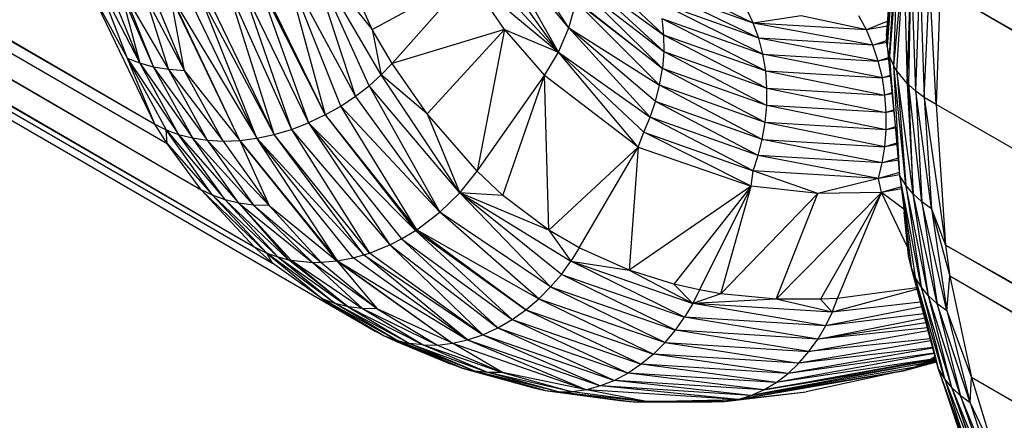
# Paper-space layout '_Isométrica' of a CAD drawing. Header units: millimetres. Extents: x -944 to 849, y -1018 to 47.
# Tile 20 of 35: x 500 to 518, y -329 to -322. Entities that reach past the tile are written whole.
import ezdxf

# ---------------------------------------------------------------- set-up
doc = ezdxf.new("R2010")
doc.units = ezdxf.units.MM

psp = doc.layouts.new('_Isométrica')

# ---------------------------------------------------------------- linework, layer by layer
at = {"color": 7, "linetype": 'Continuous', "lineweight": 25}
for p, q in [((280.014, -194.079), (502.753, -323.828)), ((280.701, -195.314), (502.753, -323.828)), ((280.701, -195.314), (502.976, -324.176)), ((280.968, -195.701), (502.976, -324.176)), ((280.968, -195.701), (503.588, -325.006)), ((281.609, -196.487), (503.588, -325.006)), ((281.609, -196.487), (504.54, -326.036)), ((282.592, -197.405), (504.54, -326.036)), ((282.592, -197.405), (504.868, -326.33)), ((282.927, -197.659), (504.868, -326.33)), ((283.646, -198.143), (504.868, -326.33)), ((283.646, -198.143), (506.717, -327.554)), ((515.93, -322.237), (516.241, -318.129)), ((516.253, -318.287), (515.929, -322.301)), ((516.253, -318.287), (515.93, -322.237)), ((516.253, -318.287), (515.939, -322.421)), ((515.979, -322.592), (516.253, -318.287)), ((515.979, -322.592), (516.299, -318.445)), ((516.299, -318.445), (515.982, -322.602)), ((510.208, -322.091), (508.992, -320.233)), ((506.664, -322.12), (505.889, -320.393)), ((510.018, -322.529), (508.875, -320.49)), ((510.208, -322.091), (508.875, -320.49)), ((506.366, -323.324), (505.511, -320.697)), ((505.511, -320.697), (506.664, -322.12)), ((506.61, -323.136), (505.511, -320.697)), ((506.83, -322.938), (505.511, -320.697)), ((516.133, -320.69), (515.982, -322.602)), ((516.059, -322.775), (516.133, -320.69)), ((510.018, -322.529), (508.736, -320.736)), ((510.376, -320.763), (511.911, -322.216)), ((516.059, -322.775), (516.24, -320.849)), ((516.114, -322.868), (516.24, -320.849)), ((516.24, -320.849), (516.299, -323.093)), ((505.089, -320.962), (505.819, -323.661)), ((506.366, -323.324), (505.089, -320.962)), ((506.102, -323.501), (505.089, -320.962)), ((510.018, -322.529), (508.577, -320.967)), ((516.299, -323.093), (516.373, -320.999)), ((516.327, -323.121), (516.373, -320.999)), ((516.455, -323.234), (516.373, -320.999)), ((504.588, -321.199), (505.522, -323.802)), ((504.588, -321.199), (505.819, -323.661)), ((504.613, -321.189), (505.819, -323.661)), ((506.664, -322.12), (508.403, -321.183)), ((507.026, -322.735), (508.403, -321.183)), ((509.047, -322.12), (508.403, -321.183)), ((508.403, -321.183), (510.018, -322.529)), ((510.393, -321.118), (511.915, -322.519)), ((510.393, -321.118), (511.911, -322.216)), ((516.455, -323.234), (516.53, -321.139)), ((516.53, -321.139), (516.607, -323.346)), ((501.593, -321.418), (502.258, -322.642)), ((502.753, -323.828), (501.593, -321.418)), ((501.731, -321.276), (502.483, -322.729)), ((502.258, -322.642), (501.731, -321.276)), ((501.928, -321.354), (502.483, -322.729)), ((502.127, -321.416), (502.731, -322.798)), ((502.127, -321.416), (502.483, -322.729)), ((502.175, -321.428), (503, -322.845)), ((502.175, -321.428), (502.731, -322.798)), ((504.902, -324.013), (504.069, -321.373)), ((504.069, -321.373), (505.215, -323.92)), ((504.305, -321.303), (505.522, -323.802)), ((504.305, -321.303), (505.215, -323.92)), ((510.38, -321.334), (511.891, -322.823)), ((510.38, -321.334), (511.915, -322.519)), ((513.627, -322.278), (511.733, -321.369)), ((513.527, -322.005), (511.733, -321.369)), ((516.607, -323.346), (516.705, -321.267)), ((516.821, -323.475), (516.705, -321.267)), ((516.895, -321.382), (516.821, -323.475)), ((544.069, -337.013), (516.895, -321.382)), ((543.94, -337.165), (516.895, -321.382)), ((502.57, -321.499), (503.288, -322.869)), ((502.57, -321.499), (503, -322.845)), ((502.731, -321.514), (503.288, -322.869)), ((503.288, -322.869), (503.034, -321.522)), ((504.281, -324.119), (503.034, -321.522)), ((503.05, -321.521), (504.589, -324.08)), ((504.281, -324.119), (503.05, -321.521)), ((504.589, -324.08), (503.347, -321.505)), ((504.589, -324.08), (503.556, -321.48)), ((504.902, -324.013), (503.556, -321.48)), ((504.902, -324.013), (503.667, -321.462)), ((510.342, -321.6), (511.891, -322.823)), ((513.527, -322.005), (512.474, -321.5)), ((510.208, -322.091), (510.338, -321.623)), ((511.841, -323.125), (510.338, -321.623)), ((511.891, -322.823), (510.338, -321.623)), ((513.702, -322.567), (511.819, -321.637)), ((513.627, -322.278), (511.819, -321.637)), ((513.404, -321.753), (513.527, -322.005)), ((511.879, -321.921), (511.911, -322.216)), ((511.879, -321.921), (513.752, -322.869)), ((511.879, -321.921), (513.702, -322.567)), ((514.391, -321.878), (513.527, -322.005)), ((515.566, -322.127), (514.391, -321.878)), ((515.566, -322.127), (515.428, -321.874)), ((515.95, -321.97), (515.566, -322.127)), ((506.664, -322.12), (506.83, -322.938)), ((507.026, -322.735), (506.664, -322.12)), ((509.047, -322.12), (507.026, -322.735)), ((507.656, -323.642), (509.047, -322.12)), ((509.047, -322.12), (508.557, -324.675)), ((509.047, -322.12), (510.018, -322.529)), ((509.047, -322.12), (509.766, -322.948)), ((510.018, -322.529), (510.208, -322.091)), ((511.67, -323.703), (510.208, -322.091)), ((510.208, -322.091), (511.841, -323.125)), ((511.766, -323.419), (510.208, -322.091)), ((513.627, -322.278), (513.527, -322.005)), ((515.684, -322.401), (513.527, -322.005)), ((515.566, -322.127), (513.527, -322.005)), ((515.943, -322.059), (515.566, -322.127)), ((515.684, -322.401), (515.566, -322.127)), ((511.911, -322.216), (511.915, -322.519)), ((511.911, -322.216), (513.775, -323.179)), ((511.911, -322.216), (513.752, -322.869)), ((513.702, -322.567), (513.627, -322.278)), ((515.78, -322.691), (513.627, -322.278)), ((515.684, -322.401), (513.627, -322.278)), ((515.684, -322.401), (515.931, -322.322)), ((515.93, -322.237), (515.929, -322.301)), ((515.939, -322.421), (515.929, -322.301)), ((515.933, -322.356), (515.684, -322.401)), ((515.78, -322.691), (515.684, -322.401)), ((515.979, -322.592), (515.939, -322.421)), ((515.939, -322.421), (516.12, -324.203)), ((502.483, -322.729), (502.258, -322.642)), ((502.753, -323.828), (502.258, -322.642)), ((502.258, -322.642), (503.181, -324.012)), ((502.258, -322.642), (502.956, -323.929)), ((509.766, -322.948), (510.018, -322.529)), ((511.453, -324.239), (510.018, -322.529)), ((510.018, -322.529), (511.67, -323.703)), ((511.556, -323.972), (510.018, -322.529)), ((511.915, -322.519), (511.891, -322.823)), ((511.915, -322.519), (513.771, -323.49)), ((511.915, -322.519), (513.775, -323.179)), ((513.752, -322.869), (513.702, -322.567)), ((515.853, -322.994), (513.702, -322.567)), ((513.702, -322.567), (515.78, -322.691)), ((515.96, -322.633), (515.78, -322.691)), ((515.963, -322.658), (515.78, -322.691)), ((515.982, -322.602), (515.979, -322.592)), ((515.994, -322.738), (515.979, -322.592)), ((516.003, -322.847), (515.979, -322.592)), ((516.059, -322.775), (515.982, -322.602)), ((516.168, -324.756), (515.982, -322.602)), ((502.731, -322.798), (502.483, -322.729)), ((502.483, -322.729), (503.429, -324.075)), ((502.483, -322.729), (503.181, -324.012)), ((503, -322.845), (502.731, -322.798)), ((502.731, -322.798), (503.697, -324.115)), ((502.731, -322.798), (503.429, -324.075)), ((503.288, -322.869), (503, -322.845)), ((503, -322.845), (503.982, -324.13)), ((503, -322.845), (503.697, -324.115)), ((507.026, -322.735), (506.83, -322.938)), ((507.656, -323.642), (507.026, -322.735)), ((511.841, -323.125), (511.891, -322.823)), ((513.742, -323.799), (511.891, -322.823)), ((513.771, -323.49), (511.891, -322.823)), ((515.853, -322.994), (515.78, -322.691)), ((516.114, -322.868), (516.059, -322.775)), ((516.274, -324.925), (516.059, -322.775)), ((516.168, -324.756), (516.059, -322.775)), ((503.288, -322.869), (504.281, -324.119)), ((503.982, -324.13), (503.288, -322.869)), ((506.83, -322.938), (506.61, -323.136)), ((508.244, -325.063), (506.83, -322.938)), ((507.656, -323.642), (506.83, -322.938)), ((508.557, -324.675), (509.766, -322.948)), ((509.021, -325.109), (509.766, -322.948)), ((509.849, -325.735), (509.766, -322.948)), ((511.453, -324.239), (509.766, -322.948)), ((513.775, -323.179), (513.752, -322.869)), ((513.752, -322.869), (515.9, -323.305)), ((513.752, -322.869), (515.853, -322.994)), ((515.992, -322.949), (515.853, -322.994)), ((515.994, -322.969), (515.853, -322.994)), ((515.9, -323.305), (515.853, -322.994)), ((516.299, -323.093), (516.114, -322.868)), ((516.408, -325.082), (516.114, -322.868)), ((516.114, -322.868), (516.274, -324.925)), ((506.366, -323.324), (506.61, -323.136)), ((506.61, -323.136), (507.885, -325.413)), ((508.244, -325.063), (506.61, -323.136)), ((511.766, -323.419), (511.841, -323.125)), ((513.69, -324.101), (511.841, -323.125)), ((513.742, -323.799), (511.841, -323.125)), ((513.771, -323.49), (513.775, -323.179)), ((513.775, -323.179), (515.923, -323.618)), ((513.775, -323.179), (515.9, -323.305)), ((516.327, -323.121), (516.299, -323.093)), ((516.299, -323.093), (516.408, -325.082)), ((516.327, -323.121), (516.455, -323.234)), ((516.564, -325.224), (516.327, -323.121)), ((516.408, -325.082), (516.327, -323.121)), ((506.102, -323.501), (506.366, -323.324)), ((507.885, -325.413), (506.366, -323.324)), ((516.025, -323.265), (515.9, -323.305)), ((516.026, -323.283), (515.9, -323.305)), ((515.923, -323.618), (515.9, -323.305)), ((516.607, -323.346), (516.455, -323.234)), ((516.738, -325.352), (516.455, -323.234)), ((516.455, -323.234), (516.564, -325.224)), ((516.821, -323.475), (516.607, -323.346)), ((516.607, -323.346), (516.989, -326.003)), ((516.607, -323.346), (516.738, -325.352)), ((505.819, -323.661), (506.102, -323.501)), ((507.469, -325.728), (506.102, -323.501)), ((506.102, -323.501), (507.885, -325.413)), ((511.67, -323.703), (511.766, -323.419)), ((513.617, -324.392), (511.766, -323.419)), ((513.69, -324.101), (511.766, -323.419)), ((513.742, -323.799), (513.771, -323.49)), ((515.921, -323.929), (513.771, -323.49)), ((515.923, -323.618), (513.771, -323.49)), ((543.388, -338.725), (516.821, -323.475)), ((516.821, -323.475), (516.989, -326.003)), ((505.819, -323.661), (505.522, -323.802)), ((505.819, -323.661), (507.469, -325.728)), ((505.819, -323.661), (507.447, -325.742)), ((507.656, -323.642), (508.244, -325.063)), ((508.557, -324.675), (507.656, -323.642)), ((511.556, -323.972), (511.67, -323.703)), ((513.525, -324.669), (511.67, -323.703)), ((513.617, -324.392), (511.67, -323.703)), ((515.921, -323.929), (515.923, -323.618)), ((516.056, -323.576), (515.923, -323.618)), ((516.058, -323.594), (515.923, -323.618)), ((502.753, -323.828), (502.956, -323.929)), ((502.976, -324.176), (502.753, -323.828)), ((504.902, -324.013), (505.215, -323.92)), ((505.215, -323.92), (505.522, -323.802)), ((505.215, -323.92), (506.983, -326.001)), ((505.215, -323.92), (506.616, -326.148)), ((505.522, -323.802), (507.447, -325.742)), ((505.522, -323.802), (506.983, -326.001)), ((505.522, -323.802), (507.195, -325.893)), ((513.69, -324.101), (513.742, -323.799)), ((515.896, -324.233), (513.742, -323.799)), ((515.921, -323.929), (513.742, -323.799)), ((516.087, -323.877), (515.921, -323.929)), ((516.089, -323.899), (515.921, -323.929)), ((502.956, -323.929), (503.181, -324.012)), ((502.956, -323.929), (504.016, -325.188)), ((503.791, -325.106), (502.956, -323.929)), ((502.976, -324.176), (502.956, -323.929)), ((503.181, -324.012), (503.429, -324.075)), ((503.181, -324.012), (504.262, -325.247)), ((504.016, -325.188), (503.181, -324.012)), ((503.429, -324.075), (503.697, -324.115)), ((503.429, -324.075), (504.527, -325.283)), ((504.262, -325.247), (503.429, -324.075)), ((504.281, -324.119), (504.589, -324.08)), ((504.589, -324.08), (504.902, -324.013)), ((504.589, -324.08), (506.515, -326.181)), ((506.321, -326.233), (504.589, -324.08)), ((506.044, -326.286), (504.589, -324.08)), ((506.616, -326.148), (504.902, -324.013)), ((506.515, -326.181), (504.902, -324.013)), ((511.453, -324.239), (511.556, -323.972)), ((511.556, -323.972), (513.525, -324.669)), ((513.491, -324.942), (511.556, -323.972)), ((515.896, -324.233), (515.921, -323.929)), ((502.976, -324.176), (503.791, -325.106)), ((503.588, -325.006), (502.976, -324.176)), ((503.697, -324.115), (503.982, -324.13)), ((503.697, -324.115), (504.808, -325.292)), ((503.697, -324.115), (504.527, -325.283)), ((503.982, -324.13), (504.281, -324.119)), ((503.982, -324.13), (504.808, -325.292)), ((504.281, -324.119), (506.044, -326.286)), ((504.281, -324.119), (504.808, -325.292)), ((506.028, -326.288), (504.281, -324.119)), ((509.849, -325.735), (511.453, -324.239)), ((510.391, -326.054), (511.453, -324.239)), ((511.453, -324.239), (511.294, -326.455)), ((511.453, -324.239), (513.491, -324.942)), ((513.617, -324.392), (513.69, -324.101)), ((513.69, -324.101), (515.896, -324.233)), ((515.851, -324.525), (513.69, -324.101)), ((515.851, -324.525), (515.896, -324.233)), ((516.116, -324.166), (515.896, -324.233)), ((516.119, -324.193), (515.896, -324.233)), ((513.525, -324.669), (513.617, -324.392)), ((515.851, -324.525), (513.617, -324.392)), ((515.786, -324.804), (513.617, -324.392)), ((516.141, -324.44), (515.851, -324.525)), ((515.786, -324.804), (515.851, -324.525)), ((516.143, -324.473), (515.851, -324.525)), ((508.244, -325.063), (508.557, -324.675)), ((509.021, -325.109), (508.557, -324.675)), ((513.491, -324.942), (513.525, -324.669)), ((515.786, -324.804), (513.525, -324.669)), ((514.689, -325.077), (513.525, -324.669)), ((515.786, -324.804), (514.689, -325.077)), ((516.163, -324.696), (515.786, -324.804)), ((516.166, -324.736), (515.786, -324.804)), ((515.839, -325.056), (515.786, -324.804)), ((516.274, -324.925), (516.168, -324.756)), ((516.553, -326.755), (516.168, -324.756)), ((516.168, -324.756), (516.446, -326.58)), ((516.168, -324.756), (516.369, -326.392)), ((513.491, -324.942), (511.294, -326.455)), ((513.491, -324.942), (512.095, -326.704)), ((513.491, -324.942), (512.561, -326.81)), ((512.944, -326.878), (513.491, -324.942)), ((514.689, -325.077), (513.491, -324.942)), ((516.192, -324.954), (515.839, -325.056)), ((516.408, -325.082), (516.274, -324.925)), ((516.685, -326.915), (516.274, -324.925)), ((516.274, -324.925), (516.553, -326.755)), ((503.791, -325.106), (503.588, -325.006)), ((503.588, -325.006), (504.77, -326.148)), ((504.54, -326.036), (503.588, -325.006)), ((504.016, -325.188), (503.791, -325.106)), ((503.791, -325.106), (504.965, -326.217)), ((503.791, -325.106), (504.77, -326.148)), ((507.885, -325.413), (508.244, -325.063)), ((509.879, -326.757), (508.244, -325.063)), ((509.021, -325.109), (508.244, -325.063)), ((509.849, -325.735), (508.244, -325.063)), ((508.244, -325.063), (510.243, -326.294)), ((510.072, -326.53), (508.244, -325.063)), ((509.849, -325.735), (509.021, -325.109)), ((514.689, -325.077), (512.944, -326.878)), ((513.94, -326.974), (515.839, -325.056)), ((513.94, -326.974), (514.689, -325.077)), ((515.839, -325.056), (514.689, -325.077)), ((515.839, -325.056), (514.736, -326.977)), ((515.044, -326.962), (515.839, -325.056)), ((516.196, -324.99), (515.839, -325.056)), ((516.307, -326.038), (515.839, -325.056)), ((516.237, -325.354), (515.839, -325.056)), ((516.564, -325.224), (516.408, -325.082)), ((516.841, -327.06), (516.408, -325.082)), ((516.685, -326.915), (516.408, -325.082)), ((504.262, -325.247), (504.016, -325.188)), ((504.016, -325.188), (505.161, -326.266)), ((504.016, -325.188), (504.965, -326.217)), ((504.527, -325.283), (504.262, -325.247)), ((504.262, -325.247), (505.589, -326.314)), ((504.262, -325.247), (505.208, -326.275)), ((504.262, -325.247), (505.161, -326.266)), ((504.808, -325.292), (504.527, -325.283)), ((504.527, -325.283), (505.743, -326.313)), ((504.527, -325.283), (505.589, -326.314)), ((504.808, -325.292), (506.028, -326.288)), ((504.808, -325.292), (505.743, -326.313)), ((516.219, -325.173), (516.323, -326.195)), ((516.738, -325.352), (516.564, -325.224)), ((517.014, -327.188), (516.564, -325.224)), ((516.564, -325.224), (516.841, -327.06)), ((507.469, -325.728), (507.885, -325.413)), ((509.879, -326.757), (507.885, -325.413)), ((509.666, -326.971), (507.885, -325.413)), ((516.323, -326.195), (516.248, -325.412)), ((516.738, -325.352), (516.989, -326.003)), ((516.738, -325.352), (517.014, -327.188)), ((516.738, -325.352), (517.07, -326.565)), ((507.195, -325.893), (507.447, -325.742)), ((507.447, -325.742), (507.469, -325.728)), ((507.447, -325.742), (509.187, -327.344)), ((507.447, -325.742), (509.434, -327.168)), ((507.469, -325.728), (509.666, -326.971)), ((509.434, -327.168), (507.469, -325.728)), ((509.849, -325.735), (510.243, -326.294)), ((510.391, -326.054), (509.849, -325.735)), ((504.54, -326.036), (504.77, -326.148)), ((504.868, -326.33), (504.54, -326.036)), ((506.616, -326.148), (506.983, -326.001)), ((506.983, -326.001), (507.195, -325.893)), ((506.983, -326.001), (508.927, -327.495)), ((506.983, -326.001), (508.658, -327.618)), ((507.195, -325.893), (509.187, -327.344)), ((507.195, -325.893), (508.927, -327.495)), ((516.989, -326.003), (543.664, -341.023)), ((543.783, -341.302), (516.989, -326.003)), ((543.85, -341.457), (516.989, -326.003)), ((516.989, -326.003), (517.07, -326.565)), ((504.77, -326.148), (504.965, -326.217)), ((505.997, -327.058), (504.77, -326.148)), ((504.77, -326.148), (505.777, -326.978)), ((504.868, -326.33), (504.77, -326.148)), ((504.965, -326.217), (505.161, -326.266)), ((504.965, -326.217), (506.236, -327.116)), ((504.965, -326.217), (505.997, -327.058)), ((506.321, -326.233), (506.515, -326.181)), ((506.515, -326.181), (506.616, -326.148)), ((506.515, -326.181), (508.658, -327.618)), ((508.385, -327.711), (506.515, -326.181)), ((508.658, -327.618), (506.616, -326.148)), ((510.391, -326.054), (510.243, -326.294)), ((511.294, -326.455), (510.391, -326.054)), ((516.369, -326.392), (516.323, -326.195)), ((505.777, -326.978), (504.868, -326.33)), ((505.161, -326.266), (505.208, -326.275)), ((506.236, -327.116), (505.161, -326.266)), ((505.208, -326.275), (505.589, -326.314)), ((505.208, -326.275), (506.49, -327.147)), ((505.208, -326.275), (506.236, -327.116)), ((505.589, -326.314), (505.743, -326.313)), ((506.758, -327.15), (505.589, -326.314)), ((506.49, -327.147), (505.589, -326.314)), ((505.743, -326.313), (506.028, -326.288)), ((505.743, -326.313), (506.758, -327.15)), ((506.028, -326.288), (506.044, -326.286)), ((506.028, -326.288), (506.758, -327.15)), ((506.028, -326.288), (508.112, -327.772)), ((506.044, -326.286), (506.321, -326.233)), ((506.044, -326.286), (508.385, -327.711)), ((506.044, -326.286), (508.112, -327.772)), ((508.385, -327.711), (506.321, -326.233)), ((510.072, -326.53), (510.243, -326.294)), ((510.243, -326.294), (511.294, -326.455)), ((512.292, -327.302), (510.243, -326.294)), ((510.243, -326.294), (512.437, -327.058)), ((516.446, -326.58), (516.369, -326.392)), ((516.86, -328.221), (516.369, -326.392)), ((509.879, -326.757), (510.072, -326.53)), ((510.072, -326.53), (512.292, -327.302)), ((512.126, -327.537), (510.072, -326.53)), ((511.294, -326.455), (512.437, -327.058)), ((512.095, -326.704), (511.294, -326.455)), ((516.553, -326.755), (516.446, -326.58)), ((516.969, -328.403), (516.446, -326.58)), ((516.446, -326.58), (516.86, -328.221)), ((517.014, -327.188), (517.07, -326.565)), ((544.156, -342.172), (517.07, -326.565)), ((517.07, -326.565), (517.455, -328.387)), ((544.107, -342.058), (517.07, -326.565)), ((544.251, -342.395), (517.07, -326.565)), ((509.666, -326.971), (509.879, -326.757)), ((509.879, -326.757), (512.126, -327.537)), ((509.879, -326.757), (511.939, -327.76)), ((512.095, -326.704), (512.437, -327.058)), ((512.561, -326.81), (512.095, -326.704)), ((516.685, -326.915), (516.553, -326.755)), ((517.103, -328.568), (516.553, -326.755)), ((516.553, -326.755), (516.969, -328.403)), ((512.561, -326.81), (512.437, -327.058)), ((512.944, -326.878), (512.437, -327.058)), ((512.944, -326.878), (512.561, -326.81)), ((513.94, -326.974), (512.944, -326.878)), ((516.477, -326.797), (514.947, -327.212)), ((516.471, -326.774), (515.044, -326.962)), ((516.685, -326.915), (516.841, -327.06)), ((517.258, -328.716), (516.685, -326.915)), ((517.103, -328.568), (516.685, -326.915)), ((505.997, -327.058), (505.777, -326.978)), ((507.101, -327.717), (505.777, -326.978)), ((505.777, -326.978), (506.883, -327.637)), ((505.777, -326.978), (506.717, -327.554)), ((506.236, -327.116), (505.997, -327.058)), ((507.335, -327.773), (505.997, -327.058)), ((507.101, -327.717), (505.997, -327.058)), ((509.434, -327.168), (509.666, -326.971)), ((509.666, -326.971), (511.939, -327.76)), ((509.666, -326.971), (511.734, -327.965)), ((512.437, -327.058), (512.292, -327.302)), ((513.94, -326.974), (512.437, -327.058)), ((514.829, -327.458), (512.437, -327.058)), ((514.947, -327.212), (512.437, -327.058)), ((514.947, -327.212), (513.94, -326.974)), ((514.736, -326.977), (513.94, -326.974)), ((515.044, -326.962), (514.736, -326.977)), ((514.736, -326.977), (514.947, -327.212)), ((516.562, -327.114), (514.829, -327.458)), ((514.947, -327.212), (515.044, -326.962)), ((516.54, -327.029), (514.947, -327.212)), ((517.014, -327.188), (516.841, -327.06)), ((517.431, -328.846), (516.841, -327.06)), ((516.841, -327.06), (517.258, -328.716)), ((506.49, -327.147), (506.236, -327.116)), ((506.236, -327.116), (507.583, -327.802)), ((506.236, -327.116), (507.335, -327.773)), ((506.758, -327.15), (506.49, -327.147)), ((506.49, -327.147), (507.844, -327.803)), ((506.49, -327.147), (507.583, -327.802)), ((508.112, -327.772), (506.758, -327.15)), ((506.758, -327.15), (507.844, -327.803)), ((509.187, -327.344), (509.434, -327.168)), ((509.434, -327.168), (511.734, -327.965)), ((509.434, -327.168), (511.512, -328.149)), ((514.947, -327.212), (514.829, -327.458)), ((516.597, -327.243), (514.829, -327.458)), ((517.014, -327.188), (517.455, -328.387)), ((517.014, -327.188), (517.431, -328.846)), ((508.927, -327.495), (509.187, -327.344)), ((509.187, -327.344), (511.512, -328.149)), ((509.187, -327.344), (511.276, -328.308)), ((512.126, -327.537), (512.292, -327.302)), ((514.829, -327.458), (512.292, -327.302)), ((514.69, -327.695), (512.292, -327.302)), ((514.69, -327.695), (516.615, -327.311)), ((516.64, -327.404), (514.69, -327.695)), ((514.829, -327.458), (514.69, -327.695)), ((506.717, -327.554), (506.883, -327.637)), ((506.883, -327.637), (507.101, -327.717)), ((506.883, -327.637), (508.284, -328.22)), ((506.883, -327.637), (508.069, -328.142)), ((506.883, -327.637), (507.106, -327.738)), ((508.385, -327.711), (508.658, -327.618)), ((508.658, -327.618), (508.927, -327.495)), ((508.658, -327.618), (511.03, -328.439)), ((508.658, -327.618), (510.777, -328.539)), ((508.927, -327.495), (511.276, -328.308)), ((508.927, -327.495), (511.03, -328.439)), ((511.939, -327.76), (512.126, -327.537)), ((514.69, -327.695), (512.126, -327.537)), ((514.53, -327.92), (512.126, -327.537)), ((514.53, -327.92), (516.678, -327.543)), ((516.665, -327.494), (514.69, -327.695)), ((507.101, -327.717), (507.335, -327.773)), ((508.514, -328.274), (507.101, -327.717)), ((508.284, -328.22), (507.101, -327.717)), ((507.106, -327.738), (508.069, -328.142)), ((507.583, -327.802), (507.335, -327.773)), ((507.335, -327.773), (508.757, -328.3)), ((508.514, -328.274), (507.335, -327.773)), ((507.583, -327.802), (507.844, -327.803)), ((507.583, -327.802), (509.01, -328.297)), ((507.583, -327.802), (508.757, -328.3)), ((507.844, -327.803), (508.112, -327.772)), ((507.844, -327.803), (509.01, -328.297)), ((508.112, -327.772), (508.385, -327.711)), ((508.112, -327.772), (510.523, -328.607)), ((509.01, -328.297), (508.112, -327.772)), ((508.385, -327.711), (510.777, -328.539)), ((508.385, -327.711), (510.523, -328.607)), ((511.734, -327.965), (511.939, -327.76)), ((511.939, -327.76), (514.53, -327.92)), ((511.939, -327.76), (514.351, -328.128)), ((516.726, -327.725), (514.351, -328.128)), ((516.718, -327.694), (514.53, -327.92)), ((514.53, -327.92), (514.69, -327.695)), ((511.734, -327.965), (511.512, -328.149)), ((514.351, -328.128), (511.734, -327.965)), ((514.155, -328.314), (511.734, -327.965)), ((516.788, -327.953), (513.943, -328.475)), ((516.763, -327.86), (514.155, -328.314)), ((516.786, -327.948), (514.155, -328.314)), ((516.759, -327.845), (514.351, -328.128)), ((514.351, -328.128), (514.53, -327.92)), ((508.284, -328.22), (508.069, -328.142)), ((511.512, -328.149), (511.276, -328.308)), ((514.155, -328.314), (511.512, -328.149)), ((513.943, -328.475), (511.512, -328.149)), ((516.579, -328.138), (513.487, -328.711)), ((513.719, -328.608), (516.715, -328.063)), ((516.65, -328.101), (513.719, -328.608)), ((513.719, -328.608), (516.579, -328.138)), ((516.715, -328.063), (513.943, -328.475)), ((514.155, -328.314), (514.351, -328.128)), ((516.233, -328.265), (516.828, -328.103)), ((516.439, -328.2), (516.826, -328.094)), ((516.826, -328.095), (516.439, -328.2)), ((516.579, -328.138), (516.439, -328.2)), ((516.579, -328.138), (516.82, -328.073)), ((516.65, -328.101), (516.579, -328.138)), ((516.65, -328.101), (516.815, -328.055)), ((516.815, -328.056), (516.65, -328.101)), ((516.65, -328.101), (516.715, -328.063)), ((516.715, -328.063), (516.801, -328.002)), ((516.715, -328.063), (516.81, -328.035)), ((516.715, -328.063), (516.81, -328.036)), ((508.284, -328.22), (508.514, -328.274)), ((509.782, -328.623), (508.284, -328.22)), ((508.284, -328.22), (509.555, -328.57)), ((508.757, -328.3), (508.514, -328.274)), ((510.021, -328.648), (508.514, -328.274)), ((509.782, -328.623), (508.514, -328.274)), ((509.01, -328.297), (508.757, -328.3)), ((510.269, -328.643), (508.757, -328.3)), ((510.021, -328.648), (508.757, -328.3)), ((510.523, -328.607), (509.01, -328.297)), ((509.01, -328.297), (510.269, -328.643)), ((511.276, -328.308), (511.03, -328.439)), ((513.943, -328.475), (511.276, -328.308)), ((513.719, -328.608), (511.276, -328.308)), ((516.233, -328.265), (513.249, -328.781)), ((513.249, -328.781), (516.221, -328.268)), ((516.439, -328.2), (513.487, -328.711)), ((513.487, -328.711), (516.233, -328.265)), ((513.943, -328.475), (514.155, -328.314)), ((516.221, -328.268), (514.478, -328.648)), ((516.233, -328.265), (516.221, -328.268)), ((516.439, -328.2), (516.233, -328.265)), ((516.969, -328.403), (516.86, -328.221)), ((517.424, -329.792), (516.86, -328.221)), ((517.365, -329.686), (516.86, -328.221)), ((516.86, -328.221), (517.279, -329.482)), ((511.03, -328.439), (510.777, -328.539)), ((513.719, -328.608), (511.03, -328.439)), ((513.487, -328.711), (511.03, -328.439)), ((513.719, -328.608), (513.943, -328.475)), ((517.103, -328.568), (516.969, -328.403)), ((516.969, -328.403), (517.615, -330.045)), ((516.969, -328.403), (517.424, -329.792)), ((517.431, -328.846), (517.455, -328.387)), ((545.901, -344.75), (517.455, -328.387)), ((546.337, -345.097), (517.455, -328.387)), ((517.455, -328.387), (517.901, -329.828)), ((509.555, -328.57), (509.782, -328.623)), ((509.782, -328.623), (510.021, -328.648)), ((509.782, -328.623), (511.363, -328.823)), ((509.782, -328.623), (511.128, -328.799)), ((510.021, -328.648), (510.269, -328.643)), ((510.021, -328.648), (511.605, -328.817)), ((510.021, -328.648), (511.363, -328.823)), ((510.523, -328.607), (510.269, -328.643)), ((511.605, -328.817), (510.269, -328.643)), ((510.777, -328.539), (510.523, -328.607)), ((513.249, -328.781), (510.523, -328.607)), ((511.605, -328.817), (510.523, -328.607)), ((513.487, -328.711), (510.777, -328.539)), ((513.249, -328.781), (510.777, -328.539)), ((513.01, -328.819), (514.478, -328.648)), ((513.249, -328.781), (514.478, -328.648)), ((513.249, -328.781), (513.487, -328.711)), ((513.487, -328.711), (513.719, -328.608)), ((517.103, -328.568), (517.258, -328.716)), ((517.772, -330.197), (517.103, -328.568)), ((517.643, -330.075), (517.103, -328.568)), ((517.103, -328.568), (517.615, -330.045)), ((511.128, -328.799), (511.363, -328.823)), ((511.363, -328.823), (511.605, -328.817)), ((511.363, -328.823), (513.01, -328.819)), ((511.363, -328.823), (512.774, -328.825)), ((511.605, -328.817), (513.249, -328.781)), ((513.01, -328.819), (511.605, -328.817)), ((512.774, -328.825), (513.01, -328.819)), ((513.249, -328.781), (513.01, -328.819)), ((517.431, -328.846), (517.258, -328.716)), ((517.922, -330.314), (517.258, -328.716)), ((517.258, -328.716), (517.772, -330.197)), ((517.431, -328.846), (517.901, -329.828)), ((517.431, -328.846), (517.922, -330.314))]:
    psp.add_line(p, q, dxfattribs=at)

doc.saveas('drawing.dxf')
